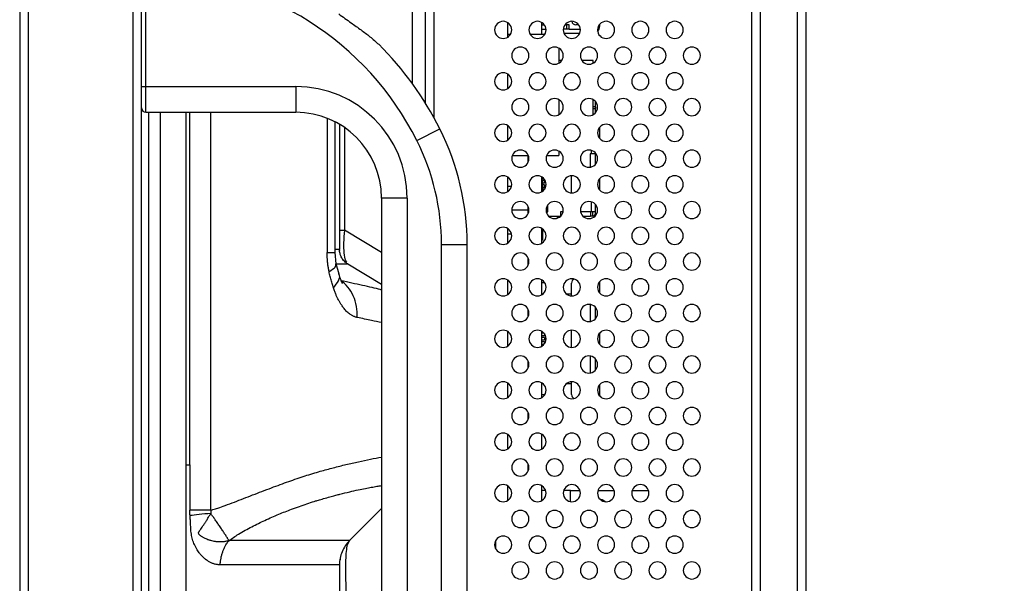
# Model space of a CAD drawing. Header units: millimetres. Extents: x 0 to 1118, y 0 to 864.
# Tile 51 of 256: x 582 to 601, y 346 to 357. Entities that reach past the tile are written whole.
import ezdxf

# ---------------------------------------------------------------- set-up
doc = ezdxf.new("R2010")
doc.units = ezdxf.units.MM
doc.styles.add('SLDTEXTSTYLE5', font='TXT', dxfattribs={"width": 0.75})
doc.dimstyles.new('SLDDIMSTYLE3', dxfattribs={"dimtxt": 4.7625, "dimasz": 3.556, "dimexe": 0, "dimexo": 0.0625, "dimgap": 1.190625, "dimtad": 1, "dimlfac": 6, "dimrnd": 1e-09, "dimzin": 4, "dimdsep": 46, "dimtxsty": 'SLDTEXTSTYLE5', "dimsah": 1, "dimcen": 0.09, "dimadec": 0, "dimazin": 1, "dimtfac": 1, "dimtofl": 0, "dimtmove": 0, "dimatfit": 3, "dimfxl": 1, "dimfrac": 2, "dimtolj": 1, "dimtzin": 12, "dimarcsym": 0})

# ---------------------------------------------------------------- blocks, each defined once
blk = doc.blocks.new('_D_10')
at = {"color": 7, "linetype": 'Continuous', "lineweight": 0}
for p, q in [((591.386, 475.061), (619.969, 475.061)), ((618.969, 475.061), (618.969, 305.578)), ((584.886, 305.578), (619.969, 305.578))]:
    blk.add_line(p, q, dxfattribs=at)
at = {"color": 7, "linetype": 'Continuous', "lineweight": 18}
for points in [[(618.969, 475.061), (618.588, 471.505), (619.35, 471.505)], [(618.969, 305.578), (619.35, 309.134), (618.588, 309.134)]]:
    blk.add_solid(points, dxfattribs=at)
at = {"color": 7, "linetype": 'Continuous', "lineweight": 18, "insert": (612.83, 382.123), "char_height": 4.7625, "attachment_point": 1, "rotation": 90, "style": 'SLDTEXTSTYLE5'}
blk.add_mtext('1016.90', dxfattribs=at)

msp = doc.modelspace()

# ---------------------------------------------------------------- linework, layer by layer
at = {"color": 7, "linetype": 'Continuous', "lineweight": 25}
for p, q in [((581.6857, 513.636), (581.6857, 309.911)), ((581.8524, 513.636), (581.8524, 309.911)), ((583.8857, 513.636), (583.8857, 309.911)), ((584.0524, 309.911), (584.0524, 513.636)), ((595.9191, 318.411), (595.9191, 430.2776)), ((596.0857, 318.411), (596.0857, 430.2776)), ((596.8024, 430.2776), (596.8024, 305.7443)), ((596.9691, 430.2776), (596.9691, 305.7443)), ((589.7357, 429.7776), (589.7357, 355.3785)), ((589.5691, 360.5296), (589.5691, 355.6621)), ((584.1357, 355.9776), (584.1357, 358.1443)), ((591.1691, 357.222), (591.1691, 356.9333)), ((591.8357, 356.9935), (591.8357, 357.222)), ((592.9607, 357.1879), (592.9607, 357.1443)), ((591.1691, 356.9935), (591.2296, 356.9935)), ((591.6085, 356.9935), (591.8963, 356.9935)), ((591.8357, 357.1776), (591.8857, 357.1776)), ((591.8357, 357.0943), (591.9182, 357.0943)), ((592.3177, 357.0943), (592.2532, 357.0943)), ((592.5718, 357.011), (592.2663, 357.011)), ((592.3677, 357.1776), (592.2857, 357.1776)), ((592.3177, 357.1776), (592.3177, 357.0943)), ((592.3677, 357.0943), (592.3177, 357.0943)), ((592.3677, 357.0943), (592.3677, 357.1776)), ((592.3677, 357.0943), (592.5849, 357.0943)), ((592.5524, 357.1776), (592.4982, 357.1776)), ((592.1691, 356.722), (592.1691, 356.4333)), ((592.2243, 356.485), (592.1691, 356.485)), ((592.8357, 356.485), (592.6139, 356.485)), ((592.8357, 356.4333), (592.8357, 356.485)), ((591.1691, 356.222), (591.1691, 355.9333)), ((584.0524, 355.9776), (584.1357, 355.9776)), ((584.1357, 355.9776), (587.0524, 355.9776)), ((584.1357, 355.4776), (584.1357, 355.9776)), ((587.0524, 355.9776), (587.0524, 355.4776)), ((592.1691, 355.722), (592.1691, 355.4333)), ((592.8357, 355.4333), (592.8357, 355.722)), ((592.8774, 355.5526), (592.8774, 355.6879)), ((584.1357, 355.4776), (587.0524, 355.4776)), ((592.8704, 355.586), (592.8357, 355.586)), ((592.8774, 355.4674), (592.8774, 355.5526)), ((587.8212, 352.7516), (587.8212, 355.2897)), ((587.9024, 355.2446), (587.9024, 352.8164)), ((589.4078, 354.9286), (589.8547, 355.1528)), ((591.1691, 355.222), (591.1691, 354.9333)), ((592.9607, 355.1879), (592.9607, 354.9674)), ((592.1691, 354.722), (592.1691, 354.6364)), ((591.2631, 354.6364), (591.575, 354.6364)), ((591.5691, 354.505), (591.5691, 354.6364)), ((591.9298, 354.6364), (592.1691, 354.6364)), ((592.7941, 354.6693), (592.7774, 354.6693)), ((592.7774, 354.6693), (592.7774, 354.4128)), ((592.8774, 354.6693), (592.7941, 354.6693)), ((592.8774, 354.6693), (592.8774, 354.6879)), ((592.8774, 354.4674), (592.8774, 354.6693)), ((591.1691, 354.222), (591.1691, 353.9333)), ((591.8357, 353.9333), (591.8357, 354.222)), ((591.8791, 354.186), (591.8357, 354.186)), ((591.8524, 354.1614), (591.8357, 354.1614)), ((591.8524, 354.1614), (591.8524, 353.9443)), ((591.8857, 354.1526), (591.8524, 354.1526)), ((591.8857, 354.1526), (591.8857, 354.1026)), ((592.4149, 353.911), (592.4149, 354.2442)), ((592.9607, 354.1879), (592.9607, 353.9674)), ((591.2471, 354.036), (591.1691, 354.036)), ((591.8857, 354.1026), (591.8524, 354.1026)), ((591.8857, 354.0693), (591.8524, 354.0693)), ((591.8857, 354.0193), (591.8524, 354.0193)), ((591.8857, 353.986), (591.8524, 353.986)), ((591.8857, 354.0693), (591.8857, 354.0193)), ((591.8857, 353.986), (591.8857, 353.9776)), ((588.7191, 353.811), (588.7191, 340.8443)), ((589.2191, 353.811), (588.7191, 353.811)), ((589.2191, 353.811), (589.2191, 340.8443)), ((591.5691, 353.505), (591.5691, 353.6503)), ((591.9524, 353.621), (591.9248, 353.621)), ((591.9524, 353.5443), (591.9524, 353.6776)), ((592.8774, 353.5443), (592.8774, 353.6879)), ((591.9224, 353.5443), (591.9524, 353.5443)), ((591.9667, 353.461), (592.2024, 353.461)), ((592.2024, 353.5443), (592.2024, 353.461)), ((592.249, 353.5443), (592.2024, 353.5443)), ((592.2048, 353.461), (592.2024, 353.461)), ((592.7941, 353.5443), (592.5891, 353.5443)), ((592.6334, 353.461), (592.7857, 353.461)), ((592.7857, 353.5443), (592.7857, 353.461)), ((592.8274, 353.461), (592.7857, 353.461)), ((592.8774, 353.5443), (592.7941, 353.5443)), ((592.8274, 353.461), (592.8274, 353.5443)), ((592.8774, 353.511), (592.8774, 353.5443)), ((587.9024, 353.1873), (588, 353.1873)), ((591.1691, 353.222), (591.1691, 352.9333)), ((591.8357, 352.9333), (591.8357, 353.222)), ((591.8524, 353.211), (591.8524, 352.993)), ((591.1691, 353.1193), (591.2471, 353.1193)), ((591.8524, 352.993), (591.8357, 352.993)), ((587.9126, 352.7918), (587.9024, 352.8234)), ((589.8857, 341.7448), (589.8857, 352.9105)), ((589.8857, 352.9105), (590.3857, 352.9105)), ((590.3857, 341.7448), (590.3857, 352.9105)), ((587.8411, 352.5331), (587.8212, 352.7529)), ((591.5691, 352.505), (591.5691, 352.6503)), ((587.8935, 352.3306), (587.8406, 352.5357)), ((588.0642, 352.5305), (588.7191, 352.1376)), ((591.1691, 352.222), (591.1691, 351.9333)), ((591.8357, 351.9333), (591.8357, 352.222)), ((591.8357, 352.1676), (591.8927, 352.1676)), ((592.4149, 351.911), (592.4149, 352.161)), ((592.9607, 352.1879), (592.9607, 351.9674)), ((591.8524, 351.9443), (591.8357, 351.9443)), ((592.4149, 351.9443), (592.3191, 351.9443)), ((591.5691, 351.505), (591.5691, 351.6503)), ((592.7774, 351.7424), (592.7774, 351.4128)), ((592.8774, 351.4674), (592.8774, 351.6879)), ((591.1691, 351.222), (591.1691, 350.9333)), ((591.8357, 350.9333), (591.8357, 351.222)), ((591.8402, 351.2193), (591.8357, 351.2193)), ((591.8791, 351.186), (591.8357, 351.186)), ((591.8857, 351.136), (591.8357, 351.136)), ((591.8857, 351.1026), (591.8357, 351.1026)), ((591.8857, 351.1776), (591.8857, 351.136)), ((591.8857, 351.1026), (591.8857, 351.0526)), ((592.4149, 350.911), (592.4149, 351.2442)), ((592.9607, 351.1879), (592.9607, 350.9674)), ((591.8857, 351.0526), (591.8357, 351.0526)), ((591.8857, 351.0193), (591.8357, 351.0193)), ((591.8791, 350.9693), (591.8357, 350.9693)), ((591.8402, 350.936), (591.8357, 350.936)), ((591.8857, 351.0193), (591.8857, 350.9776)), ((592.7774, 350.7424), (592.7774, 350.4128)), ((592.8774, 350.4674), (592.8774, 350.6879)), ((591.5691, 350.505), (591.5691, 350.6503)), ((591.1691, 350.222), (591.1691, 349.9333)), ((591.8357, 349.9333), (591.8357, 350.222)), ((591.8357, 350.211), (591.8524, 350.211)), ((592.3191, 350.211), (592.4149, 350.211)), ((592.4149, 349.9943), (592.4149, 350.2442)), ((592.9607, 350.1879), (592.9607, 349.9674)), ((591.8927, 349.9876), (591.8357, 349.9876)), ((591.5691, 349.505), (591.5691, 349.6503)), ((591.1691, 349.222), (591.1691, 348.9333)), ((591.8357, 348.9333), (591.8357, 349.222)), ((584.9942, 348.6276), (584.9942, 347.7487)), ((591.5691, 348.505), (591.5691, 348.6503)), ((591.1691, 348.222), (591.1691, 347.9333)), ((591.8357, 347.9333), (591.8357, 348.222)), ((591.9097, 348.1326), (591.8357, 348.1326)), ((592.3941, 348.1326), (592.2617, 348.1326)), ((592.3941, 347.9128), (592.3941, 348.1326)), ((592.3941, 348.1326), (592.5764, 348.1326)), ((592.9284, 348.1326), (593.2431, 348.1326)), ((593.5951, 348.1326), (593.9097, 348.1326)), ((591.2024, 347.9643), (591.2079, 347.9643)), ((591.2024, 347.9586), (591.2024, 347.9643)), ((588.7191, 347.7776), (588.0976, 347.1561)), ((588.0689, 347.0999), (588.0976, 347.1562)), ((590.9357, 347.1503), (590.9357, 347.005)), ((587.9024, 346.6848), (587.9024, 339.4368)), ((587.9024, 346.6636), (587.904, 346.6649)), ((587.9304, 346.7881), (587.9223, 346.7908))]:
    msp.add_line(p, q, dxfattribs=at)
at = {"color": 8, "linetype": 'Continuous', "lineweight": 25}
for p, q in [((589.325, 356.0252), (589.325, 360.5296)), ((584.1901, 355.4776), (584.1901, 339.1776)), ((584.4213, 339.1776), (584.4213, 355.4776)), ((584.9229, 348.6276), (584.9229, 355.4776)), ((584.9941, 348.6276), (584.9941, 355.4776)), ((585.4041, 347.7487), (585.4041, 355.4776)), ((592.8357, 355.5526), (592.8774, 355.5526)), ((587.6627, 355.3619), (587.6627, 352.7516)), ((588, 355.182), (588, 353.1873)), ((592.7941, 354.739), (592.7941, 354.6693)), ((592.7941, 353.739), (592.7941, 353.5443)), ((591.5691, 353.5776), (591.2524, 353.5776)), ((588.7191, 352.7559), (588, 353.1873)), ((587.6627, 352.7516), (587.8212, 352.7516)), ((584.9228, 339.1776), (584.9229, 348.6276))]:
    msp.add_line(p, q, dxfattribs=at)
at = {"color": 7, "linetype": 'Continuous', "lineweight": 25, "flags": 128}
msp.add_lwpolyline([(592.959, 347.9693), (593.0091, 347.9531), (593.0826, 347.911)], dxfattribs=at)
at = {"color": 7, "linetype": 'Continuous', "lineweight": 25}
for centre, radius, start, end in [((584.194, 352.3125), 5.8333, 26.64536, 88.66509), ((591.0857, 357.0776), 0.1667, 90, 270), ((591.0857, 357.0776), 0.1667, 270, 90), ((591.7524, 357.0776), 0.1667, 90, 270), ((591.7524, 357.0776), 0.1667, 270, 90), ((592.4191, 357.0776), 0.1667, 90, 270), ((592.4982, 357.261), 0.0833, 191.5499, 270), ((592.4191, 357.0776), 0.1667, 270, 90), ((593.0857, 357.0776), 0.1667, 90, 270), ((593.0857, 357.0776), 0.1667, 270, 90), ((593.7524, 357.0776), 0.1667, 90, 270), ((593.7524, 357.0776), 0.1667, 270, 90), ((594.4191, 357.0776), 0.1667, 90, 270), ((594.4191, 357.0776), 0.1667, 270, 90), ((592.8274, 357.1443), 0.1333, 314.83863, 0), ((584.194, 352.3125), 6.3333, 26.64536, 45.09006), ((591.4191, 356.5776), 0.1667, 90, 270), ((591.4191, 356.5776), 0.1667, 270, 90), ((592.0857, 356.5776), 0.1667, 90, 270), ((592.0857, 356.5776), 0.1667, 270, 90), ((592.7524, 356.5776), 0.1667, 90, 270), ((592.7524, 356.5776), 0.1667, 270, 90), ((593.4191, 356.5776), 0.1667, 90, 270), ((593.4191, 356.5776), 0.1667, 270, 90), ((594.0857, 356.5776), 0.1667, 90, 270), ((594.0857, 356.5776), 0.1667, 270, 90), ((594.7524, 356.5776), 0.1667, 90, 270), ((594.7524, 356.5776), 0.1667, 270, 90), ((591.0857, 356.0776), 0.1667, 90, 270), ((591.0857, 356.0776), 0.1667, 270, 90), ((591.7524, 356.0776), 0.1667, 90, 270), ((591.7524, 356.0776), 0.1667, 270, 90), ((592.4191, 356.0776), 0.1667, 90, 270), ((592.4191, 356.0776), 0.1667, 270, 90), ((593.0857, 356.0776), 0.1667, 90, 270), ((593.0857, 356.0776), 0.1667, 270, 90), ((593.7524, 356.0776), 0.1667, 90, 270), ((593.7524, 356.0776), 0.1667, 270, 90), ((594.4191, 356.0776), 0.1667, 90, 270), ((594.4191, 356.0776), 0.1667, 270, 90), ((587.0524, 353.811), 2.1667, 360, 90), ((591.4191, 355.5776), 0.1667, 90, 270), ((591.4191, 355.5776), 0.1667, 270, 90), ((592.0857, 355.5776), 0.1667, 90, 270), ((592.0857, 355.5776), 0.1667, 270, 90), ((592.7524, 355.5776), 0.1667, 90, 270), ((592.7524, 355.5776), 0.1667, 270, 90), ((593.4191, 355.5776), 0.1667, 90, 270), ((593.4191, 355.5776), 0.1667, 270, 90), ((594.0857, 355.5776), 0.1667, 90, 270), ((594.0857, 355.5776), 0.1667, 270, 90), ((594.7524, 355.5776), 0.1667, 90, 270), ((594.7524, 355.5776), 0.1667, 270, 90), ((584.1357, 355.561), 0.0833, 180, 270), ((587.0524, 353.811), 1.6667, 360, 90), ((585.3857, 352.9105), 5, 0, 26.64536), ((591.0857, 355.0776), 0.1667, 90, 270), ((591.0857, 355.0776), 0.1667, 270, 90), ((591.7524, 355.0776), 0.1667, 90, 270), ((591.7524, 355.0776), 0.1667, 270, 90), ((592.4191, 355.0776), 0.1667, 90, 270), ((592.4191, 355.0776), 0.1667, 270, 90), ((593.0857, 355.0776), 0.1667, 90, 270), ((593.0857, 355.0776), 0.1667, 270, 90), ((593.7524, 355.0776), 0.1667, 90, 270), ((593.7524, 355.0776), 0.1667, 270, 90), ((594.4191, 355.0776), 0.1667, 90, 270), ((594.4191, 355.0776), 0.1667, 270, 90), ((585.3857, 352.9105), 4.5, 0, 26.64536), ((591.4191, 354.5776), 0.1667, 90, 270), ((591.4191, 354.5776), 0.1667, 270, 90), ((592.0857, 354.5776), 0.1667, 90, 270), ((592.0857, 354.5776), 0.1667, 270, 90), ((592.7524, 354.5776), 0.1667, 90, 270), ((592.7524, 354.5776), 0.1667, 270, 90), ((593.4191, 354.5776), 0.1667, 90, 270), ((593.4191, 354.5776), 0.1667, 270, 90), ((594.0857, 354.5776), 0.1667, 90, 270), ((594.0857, 354.5776), 0.1667, 270, 90), ((594.7524, 354.5776), 0.1667, 90, 270), ((594.7524, 354.5776), 0.1667, 270, 90), ((591.0857, 354.0776), 0.1667, 90, 270), ((591.0857, 354.0776), 0.1667, 270, 90), ((591.7524, 354.0776), 0.1667, 90, 270), ((591.7524, 354.0776), 0.1667, 270, 90), ((592.4191, 354.0776), 0.1667, 90, 270), ((592.4191, 354.0776), 0.1667, 270, 90), ((593.0857, 354.0776), 0.1667, 90, 270), ((593.0857, 354.0776), 0.1667, 270, 90), ((593.7524, 354.0776), 0.1667, 90, 270), ((593.7524, 354.0776), 0.1667, 270, 90), ((594.4191, 354.0776), 0.1667, 90, 270), ((594.4191, 354.0776), 0.1667, 270, 90), ((591.4191, 353.5776), 0.1667, 90, 270), ((591.4191, 353.5776), 0.1667, 270, 90), ((592.0857, 353.5776), 0.1667, 90, 270), ((592.0857, 353.5776), 0.1667, 270, 90), ((592.7524, 353.5776), 0.1667, 90, 270), ((592.7524, 353.5776), 0.1667, 270, 90), ((593.4191, 353.5776), 0.1667, 90, 270), ((593.4191, 353.5776), 0.1667, 270, 90), ((594.0857, 353.5776), 0.1667, 90, 270), ((594.0857, 353.5776), 0.1667, 270, 90), ((594.7524, 353.5776), 0.1667, 90, 270), ((594.7524, 353.5776), 0.1667, 270, 90), ((592.2505, 353.511), 0.1333, 202.02431, 220.8718), ((592.8274, 353.511), 0.05, 270, 0), ((591.0857, 353.0776), 0.1667, 90, 270), ((591.0857, 353.0776), 0.1667, 270, 90), ((591.7524, 353.0776), 0.1667, 90, 270), ((591.7524, 353.0776), 0.1667, 270, 90), ((592.4191, 353.0776), 0.1667, 90, 270), ((592.4191, 353.0776), 0.1667, 270, 90), ((593.0857, 353.0776), 0.1667, 90, 270), ((593.0857, 353.0776), 0.1667, 270, 90), ((593.7524, 353.0776), 0.1667, 90, 270), ((593.7524, 353.0776), 0.1667, 270, 90), ((594.4191, 353.0776), 0.1667, 90, 270), ((594.4191, 353.0776), 0.1667, 270, 90), ((591.4191, 352.5776), 0.1667, 90, 270), ((591.4191, 352.5776), 0.1667, 270, 90), ((592.0857, 352.5776), 0.1667, 90, 270), ((592.0857, 352.5776), 0.1667, 270, 90), ((592.7524, 352.5776), 0.1667, 90, 270), ((592.7524, 352.5776), 0.1667, 270, 90), ((593.4191, 352.5776), 0.1667, 90, 270), ((593.4191, 352.5776), 0.1667, 270, 90), ((594.0857, 352.5776), 0.1667, 90, 270), ((594.0857, 352.5776), 0.1667, 270, 90), ((594.7524, 352.5776), 0.1667, 90, 270), ((594.7524, 352.5776), 0.1667, 270, 90), ((591.0857, 352.0776), 0.1667, 90, 270), ((591.0857, 352.0776), 0.1667, 270, 90), ((591.7524, 352.0776), 0.1667, 90, 270), ((591.7524, 352.0776), 0.1667, 270, 90), ((592.4191, 352.0776), 0.1667, 90, 270), ((592.4982, 352.161), 0.0833, 113.02537, 180), ((592.4191, 352.0776), 0.1667, 270, 90), ((593.0857, 352.0776), 0.1667, 90, 270), ((593.0857, 352.0776), 0.1667, 270, 90), ((593.7524, 352.0776), 0.1667, 90, 270), ((593.7524, 352.0776), 0.1667, 270, 90), ((594.4191, 352.0776), 0.1667, 90, 270), ((594.4191, 352.0776), 0.1667, 270, 90), ((591.4191, 351.5776), 0.1667, 90, 270), ((591.4191, 351.5776), 0.1667, 270, 90), ((592.0857, 351.5776), 0.1667, 90, 270), ((592.0857, 351.5776), 0.1667, 270, 90), ((592.7524, 351.5776), 0.1667, 90, 270), ((592.7524, 351.5776), 0.1667, 270, 90), ((593.4191, 351.5776), 0.1667, 90, 270), ((593.4191, 351.5776), 0.1667, 270, 90), ((594.0857, 351.5776), 0.1667, 90, 270), ((594.0857, 351.5776), 0.1667, 270, 90), ((594.7524, 351.5776), 0.1667, 90, 270), ((594.7524, 351.5776), 0.1667, 270, 90), ((591.0857, 351.0776), 0.1667, 90, 270), ((591.0857, 351.0776), 0.1667, 270, 90), ((591.7524, 351.0776), 0.1667, 90, 270), ((591.7524, 351.0776), 0.1667, 270, 90), ((592.4191, 351.0776), 0.1667, 90, 270), ((592.4191, 351.0776), 0.1667, 270, 90), ((593.0857, 351.0776), 0.1667, 90, 270), ((593.0857, 351.0776), 0.1667, 270, 90), ((593.7524, 351.0776), 0.1667, 90, 270), ((593.7524, 351.0776), 0.1667, 270, 90), ((594.4191, 351.0776), 0.1667, 90, 270), ((594.4191, 351.0776), 0.1667, 270, 90), ((591.4191, 350.5776), 0.1667, 90, 270), ((591.4191, 350.5776), 0.1667, 270, 90), ((592.0857, 350.5776), 0.1667, 90, 270), ((592.0857, 350.5776), 0.1667, 270, 90), ((592.7524, 350.5776), 0.1667, 90, 270), ((592.7524, 350.5776), 0.1667, 270, 90), ((593.4191, 350.5776), 0.1667, 90, 270), ((593.4191, 350.5776), 0.1667, 270, 90), ((594.0857, 350.5776), 0.1667, 90, 270), ((594.0857, 350.5776), 0.1667, 270, 90), ((594.7524, 350.5776), 0.1667, 90, 270), ((594.7524, 350.5776), 0.1667, 270, 90), ((591.0857, 350.0776), 0.1667, 90, 270), ((591.0857, 350.0776), 0.1667, 270, 90), ((591.7524, 350.0776), 0.1667, 90, 270), ((591.7524, 350.0776), 0.1667, 270, 90), ((592.4191, 350.0776), 0.1667, 90, 270), ((592.4191, 350.0776), 0.1667, 270, 90), ((593.0857, 350.0776), 0.1667, 90, 270), ((593.0857, 350.0776), 0.1667, 270, 90), ((593.7524, 350.0776), 0.1667, 90, 270), ((593.7524, 350.0776), 0.1667, 270, 90), ((594.4191, 350.0776), 0.1667, 90, 270), ((594.4191, 350.0776), 0.1667, 270, 90), ((592.4982, 349.9943), 0.0833, 180, 246.97463), ((591.4191, 349.5776), 0.1667, 90, 270), ((591.4191, 349.5776), 0.1667, 270, 90), ((592.0857, 349.5776), 0.1667, 90, 270), ((592.0857, 349.5776), 0.1667, 270, 90), ((592.7524, 349.5776), 0.1667, 90, 270), ((592.7524, 349.5776), 0.1667, 270, 90), ((593.4191, 349.5776), 0.1667, 90, 270), ((593.4191, 349.5776), 0.1667, 270, 90), ((594.0857, 349.5776), 0.1667, 90, 270), ((594.0857, 349.5776), 0.1667, 270, 90), ((594.7524, 349.5776), 0.1667, 90, 270), ((594.7524, 349.5776), 0.1667, 270, 90), ((591.0857, 349.0776), 0.1667, 90, 270), ((591.0857, 349.0776), 0.1667, 270, 90), ((591.7524, 349.0776), 0.1667, 90, 270), ((591.7524, 349.0776), 0.1667, 270, 90), ((592.4191, 349.0776), 0.1667, 90, 270), ((592.4191, 349.0776), 0.1667, 270, 90), ((593.0857, 349.0776), 0.1667, 90, 270), ((593.0857, 349.0776), 0.1667, 270, 90), ((593.7524, 349.0776), 0.1667, 90, 270), ((593.7524, 349.0776), 0.1667, 270, 90), ((594.4191, 349.0776), 0.1667, 90, 270), ((594.4191, 349.0776), 0.1667, 270, 90), ((591.4191, 348.5776), 0.1667, 90, 270), ((591.4191, 348.5776), 0.1667, 270, 90), ((592.0857, 348.5776), 0.1667, 90, 270), ((592.0857, 348.5776), 0.1667, 270, 90), ((592.7524, 348.5776), 0.1667, 90, 270), ((592.7524, 348.5776), 0.1667, 270, 90), ((593.4191, 348.5776), 0.1667, 90, 270), ((593.4191, 348.5776), 0.1667, 270, 90), ((594.0857, 348.5776), 0.1667, 90, 270), ((594.0857, 348.5776), 0.1667, 270, 90), ((594.7524, 348.5776), 0.1667, 90, 270), ((594.7524, 348.5776), 0.1667, 270, 90), ((591.0857, 348.0776), 0.1667, 90, 270), ((591.0857, 348.0776), 0.1667, 270, 90), ((591.7524, 348.0776), 0.1667, 90, 270), ((591.7524, 348.0776), 0.1667, 270, 90), ((592.4191, 348.0776), 0.1667, 90, 270), ((592.4191, 348.0776), 0.1667, 270, 90), ((593.0857, 348.0776), 0.1667, 90, 270), ((593.0857, 348.0776), 0.1667, 270, 90), ((593.7524, 348.0776), 0.1667, 90, 270), ((593.7524, 348.0776), 0.1667, 270, 90), ((594.4191, 348.0776), 0.1667, 90, 270), ((594.4191, 348.0776), 0.1667, 270, 90), ((591.4191, 347.5776), 0.1667, 90, 270), ((591.4191, 347.5776), 0.1667, 270, 90), ((592.0857, 347.5776), 0.1667, 90, 270), ((592.0857, 347.5776), 0.1667, 270, 90), ((592.7524, 347.5776), 0.1667, 90, 270), ((592.7524, 347.5776), 0.1667, 270, 90), ((593.4191, 347.5776), 0.1667, 90, 270), ((593.4191, 347.5776), 0.1667, 270, 90), ((594.0857, 347.5776), 0.1667, 90, 270), ((594.0857, 347.5776), 0.1667, 270, 90), ((594.7524, 347.5776), 0.1667, 90, 270), ((594.7524, 347.5776), 0.1667, 270, 90), ((591.0857, 347.0776), 0.1667, 90, 270), ((591.0857, 347.0776), 0.1667, 270, 90), ((591.7524, 347.0776), 0.1667, 90, 270), ((591.7524, 347.0776), 0.1667, 270, 90), ((592.4191, 347.0776), 0.1667, 90, 270), ((592.4191, 347.0776), 0.1667, 270, 90), ((593.0857, 347.0776), 0.1667, 90, 270), ((593.0857, 347.0776), 0.1667, 270, 90), ((593.7524, 347.0776), 0.1667, 90, 270), ((593.7524, 347.0776), 0.1667, 270, 90), ((594.4191, 347.0776), 0.1667, 90, 270), ((594.4191, 347.0776), 0.1667, 270, 90), ((591.4191, 346.5776), 0.1667, 90, 270), ((591.4191, 346.5776), 0.1667, 270, 90), ((592.0857, 346.5776), 0.1667, 90, 270), ((592.0857, 346.5776), 0.1667, 270, 90), ((592.7524, 346.5776), 0.1667, 90, 270), ((592.7524, 346.5776), 0.1667, 270, 90), ((593.4191, 346.5776), 0.1667, 90, 270), ((593.4191, 346.5776), 0.1667, 270, 90), ((594.0857, 346.5776), 0.1667, 90, 270), ((594.0857, 346.5776), 0.1667, 270, 90), ((594.7524, 346.5776), 0.1667, 90, 270), ((594.7524, 346.5776), 0.1667, 270, 90)]:
    msp.add_arc(centre, radius, start, end, dxfattribs=at)
for points, knots in [([(587.8886, 357.3874), (587.9692, 357.3294), (588.1146, 357.2248), (588.3187, 357.0791), (588.5052, 356.9423), (588.6102, 356.8476), (588.6653, 356.7979)], [0, 0, 0, 0, 0.2937182, 0.5300762, 0.7535274, 1, 1, 1, 1]), ([(592.8704, 355.586), (592.8713, 355.5858), (592.873, 355.5856), (592.8748, 355.5837), (592.8761, 355.5808), (592.8768, 355.5767), (592.8772, 355.5717), (592.8774, 355.5658), (592.8774, 355.5594), (592.8774, 355.5549), (592.8774, 355.5526)], [0, 0, 0, 0, 0.1277277, 0.2518849, 0.3762103, 0.4989693, 0.6222223, 0.7467032, 0.8724766, 1, 1, 1, 1]), ([(588.0642, 352.5305), (588.0408, 352.5446), (588.0183, 352.5621), (587.9779, 352.6031), (587.9601, 352.6267), (587.9312, 352.6776), (587.9202, 352.705), (587.9058, 352.7607), (587.9024, 352.789), (587.9024, 352.8164)], [0, 0, 0, 0, 0.25, 0.25, 0.5, 0.5, 0.75, 0.75, 1, 1, 1, 1]), ([(587.6995, 352.3827), (587.6972, 352.3946), (587.6924, 352.4185), (587.6863, 352.4547), (587.6807, 352.4912), (587.6759, 352.528), (587.671, 352.5732), (587.6665, 352.6269), (587.6633, 352.6891), (587.6629, 352.7307), (587.6627, 352.7516)], [0, 0, 0, 0, 0.1006948, 0.2010925, 0.3013057, 0.4014474, 0.5016308, 0.6680452, 0.833992, 1, 1, 1, 1]), ([(587.7886, 352.0673), (587.7835, 352.0814), (587.7732, 352.1096), (587.7588, 352.153), (587.7452, 352.1972), (587.7325, 352.2423), (587.7206, 352.2883), (587.7095, 352.335), (587.7028, 352.3668), (587.6995, 352.3827)], [0, 0, 0, 0, 0.1425687, 0.2849394, 0.4272896, 0.5697963, 0.712635, 0.8559792, 1, 1, 1, 1]), ([(587.9636, 352.1511), (587.9634, 352.1507), (587.9632, 352.1499), (587.9573, 352.1595), (587.9505, 352.1731), (587.942, 352.1925), (587.9224, 352.2432), (587.9049, 352.2958), (587.8907, 352.3386)], [0, 0, 0, 0, 0.1521089, 0.2609499, 0.3636111, 0.4629933, 0.5627941, 1, 1, 1, 1]), ([(588.2479, 351.4909), (588.2406, 351.4928), (588.2261, 351.4965), (588.2043, 351.504), (588.1824, 351.5129), (588.1605, 351.5233), (588.1386, 351.5352), (588.1166, 351.5486), (588.0909, 351.5659), (588.0625, 351.5877), (588.0325, 351.6154), (588.0042, 351.6469), (587.9779, 351.6813), (587.9512, 351.7205), (587.9235, 351.7632), (587.8957, 351.8085), (587.8694, 351.8555), (587.8459, 351.9054), (587.8274, 351.9521), (587.8089, 352.0071), (587.7969, 352.0426), (587.7886, 352.0673)], [0, 0, 0, 0, 0.0406249, 0.0812788, 0.1220102, 0.1628679, 0.2038995, 0.2451526, 0.2866736, 0.3489709, 0.4071404, 0.4618369, 0.5201034, 0.573024, 0.636886, 0.7042045, 0.7617159, 0.8220818, 0.8853136, 0.9202051, 1, 1, 1, 1]), ([(588.2479, 351.4909), (588.2518, 351.5624), (588.2476, 351.6356), (588.2218, 351.778), (588.2003, 351.847), (588.1423, 351.9737), (588.1059, 352.0313), (588.0235, 352.1305), (587.9776, 352.1722), (587.9298, 352.2055)], [0, 0, 0, 0, 0.25, 0.25, 0.5, 0.5, 0.75, 0.75, 1, 1, 1, 1]), ([(584.9971, 347.6417), (584.9965, 347.6532), (584.9953, 347.6767), (584.9943, 347.7124), (584.9941, 347.7365), (584.994, 347.7487)], [0, 0, 0, 0, 0.325134, 0.6583598, 1, 1, 1, 1]), ([(585.4041, 347.7487), (585.3257, 347.7487), (585.2471, 347.7487), (585.1057, 347.7487), (585.0432, 347.7487), (584.9941, 347.7487)], [0, 0, 0, 0, 0.5, 0.5, 1, 1, 1, 1]), ([(585.5835, 346.6847), (585.5745, 346.6852), (585.5564, 346.686), (585.5293, 346.6895), (585.5024, 346.6945), (585.4757, 346.7012), (585.449, 346.7096), (585.4226, 346.7197), (585.3963, 346.7314), (585.3598, 346.7501), (585.315, 346.778), (585.273, 346.8138), (585.2446, 346.8422), (585.2284, 346.8581), (585.2168, 346.8697), (585.2028, 346.8842), (585.1847, 346.9067), (585.1606, 346.9407), (585.1255, 346.9962), (585.0841, 347.0728), (585.0451, 347.1742), (585.0235, 347.265), (585.0147, 347.3502), (585.0099, 347.4406), (585.0054, 347.5408), (584.9996, 347.6115), (584.9971, 347.6417)], [0, 0, 0, 0, 0.0319073, 0.0635079, 0.094839, 0.1259389, 0.1568465, 0.1876008, 0.2182417, 0.2488096, 0.3157437, 0.3767581, 0.4026806, 0.4228901, 0.437394, 0.4461993, 0.4758608, 0.5092518, 0.5465191, 0.6287826, 0.7030176, 0.7717338, 0.8107218, 0.8655008, 0.9426774, 1, 1, 1, 1]), ([(585.3989, 347.6839), (585.3222, 347.6783), (585.2454, 347.6716), (585.107, 347.657), (585.0457, 347.6492), (584.9973, 347.6417)], [0, 0, 0, 0, 0.5, 0.5, 1, 1, 1, 1]), ([(585.7517, 347.1553), (585.7414, 347.1525), (585.7208, 347.1469), (585.6896, 347.1407), (585.6582, 347.1359), (585.6267, 347.1328), (585.5909, 347.1312), (585.5508, 347.1317), (585.5128, 347.1342), (585.4784, 347.1385), (585.4431, 347.1451), (585.4087, 347.1537), (585.3785, 347.1627), (585.36, 347.1684), (585.3366, 347.1774), (585.3111, 347.1881), (585.2812, 347.2027), (585.2558, 347.2152), (585.2327, 347.2298), (585.2145, 347.2419), (585.2, 347.252), (585.1857, 347.2627), (585.1721, 347.2779), (585.1635, 347.2973), (585.1645, 347.3124), (585.1684, 347.324), (585.1745, 347.3354), (585.1828, 347.3486), (585.1902, 347.3596), (585.1982, 347.3716), (585.2117, 347.3894), (585.2293, 347.4135), (585.2494, 347.4417), (585.2657, 347.466), (585.2815, 347.49), (585.297, 347.5123), (585.3182, 347.546), (585.3528, 347.6021), (585.3813, 347.6527), (585.3989, 347.6839)], [0, 0, 0, 0, 0.0343213, 0.0686371, 0.1029499, 0.1372683, 0.171618, 0.219068, 0.2667639, 0.2925935, 0.3285417, 0.3800941, 0.4026749, 0.4250687, 0.4389307, 0.4787373, 0.5078489, 0.5371153, 0.5615875, 0.586479, 0.5990617, 0.6114725, 0.6364141, 0.6536868, 0.6611283, 0.6700344, 0.6813288, 0.691243, 0.7069085, 0.712719, 0.7251928, 0.7598606, 0.7829513, 0.8057974, 0.8274905, 0.8494404, 0.8682429, 0.9186421, 1, 1, 1, 1]), ([(585.4041, 347.7487), (585.4034, 347.7433), (585.4019, 347.7323), (585.4013, 347.7158), (585.4008, 347.6996), (585.3995, 347.689), (585.3989, 347.6839)], [0, 0, 0, 0, 0.25190519, 0.5086667, 0.7620137, 1, 1, 1, 1]), ([(585.7517, 347.1553), (585.7499, 347.1589), (585.7459, 347.1667), (585.7384, 347.1806), (585.7285, 347.1978), (585.7158, 347.2192), (585.6941, 347.2544), (585.6625, 347.3038), (585.6186, 347.3702), (585.5726, 347.438), (585.5249, 347.5068), (585.4795, 347.5711), (585.4379, 347.6295), (585.4113, 347.6667), (585.3989, 347.6839)], [0, 0, 0, 0, 0.03558832, 0.077783, 0.12674302, 0.18261627, 0.24552156, 0.38164344, 0.49946813, 0.62286486, 0.73485286, 0.83502393, 0.92333598, 1, 1, 1, 1]), ([(585.5835, 346.6847), (585.5843, 346.6961), (585.5858, 346.7184), (585.5894, 346.7511), (585.5939, 346.7823), (585.6011, 346.8231), (585.6127, 346.8748), (585.6303, 346.9338), (585.6531, 346.9936), (585.678, 347.0453), (585.7045, 347.0904), (585.7278, 347.1249), (585.7439, 347.1455), (585.7517, 347.1553)], [0, 0, 0, 0, 0.0657314, 0.1287367, 0.1888908, 0.246087, 0.3669532, 0.493819, 0.6039611, 0.7443883, 0.8365736, 0.9217788, 1, 1, 1, 1]), ([(588.0976, 347.156), (588.0976, 347.156), (588.0946, 347.1561), (588.0842, 347.1562), (588.0768, 347.1563), (588.05, 347.1562), (588.026, 347.1561), (587.9422, 347.1561), (587.8713, 347.1562), (587.7132, 347.1562), (587.6257, 347.1562), (587.4388, 347.1561), (587.3393, 347.1562), (587.0259, 347.1561), (586.7975, 347.1561), (586.428, 347.1561), (586.3002, 347.1562), (586.0345, 347.1562), (585.8966, 347.1562), (585.7524, 347.1562)], [0, 0, 0, 0, 0.03125, 0.03125, 0.0625, 0.0625, 0.125, 0.125, 0.25, 0.25, 0.375, 0.375, 0.5, 0.5, 0.75, 0.75, 0.875, 0.875, 1, 1, 1, 1]), ([(588.0976, 347.1561), (588.0359, 347.0944), (587.9865, 347.0205), (587.9197, 346.8593), (587.9024, 346.7721), (587.9024, 346.6848)], [0, 0, 0, 0, 0.5, 0.5, 1, 1, 1, 1]), ([(587.9027, 346.6848), (587.9031, 346.6848), (587.8973, 346.6848), (587.8811, 346.6848), (587.8709, 346.6848), (587.8357, 346.6848), (587.8064, 346.6848), (587.7412, 346.6848), (587.7051, 346.6848), (587.6293, 346.6848), (587.5893, 346.6848), (587.4642, 346.6848), (587.3744, 346.6848), (587.1859, 346.6848), (587.0871, 346.6848), (586.7795, 346.6848), (586.5601, 346.6848), (586.2106, 346.6848), (586.0907, 346.6848), (585.8433, 346.6848), (585.7158, 346.6848), (585.5835, 346.6848)], [0, 0, 0, 0, 0.03125, 0.03125, 0.0625, 0.0625, 0.125, 0.125, 0.1875, 0.1875, 0.25, 0.25, 0.375, 0.375, 0.5, 0.5, 0.75, 0.75, 0.875, 0.875, 1, 1, 1, 1])]:
    msp.add_open_spline(points, degree=3, knots=knots, dxfattribs=at)
at = {"color": 8, "linetype": 'Continuous', "lineweight": 25}
for points, knots in [([(588, 353.1873), (587.9927, 353.1036), (587.9782, 352.9386), (587.9865, 352.7344), (588.0094, 352.6031), (588.0339, 352.5739), (588.0432, 352.5629)], [0, 0, 0, 0, 0.2804437, 0.5521977, 0.8320724, 1, 1, 1, 1]), ([(587.8212, 352.8164), (587.8308, 352.8164), (587.8872, 352.8164), (587.8955, 352.8164), (587.9024, 352.8164)], [0, 0, 0, 0, 0.171113, 1, 1, 1, 1]), ([(587.6995, 352.3827), (587.749, 352.4135), (587.8375, 352.4686), (587.8317, 352.513), (587.8291, 352.5325)], [0, 0, 0, 0, 0.5593263, 1, 1, 1, 1]), ([(587.8412, 352.5306), (587.8587, 352.5306), (587.9086, 352.5306), (587.97, 352.5305), (588.0247, 352.5306), (588.0579, 352.5305), (588.0622, 352.5305), (588.0642, 352.5305)], [0, 0, 0, 0, 0.1299869, 0.3706565, 0.5965087, 0.8129322, 1, 1, 1, 1]), ([(587.7887, 352.0673), (587.8243, 352.1137), (587.8973, 352.2087), (587.9203, 352.3031), (587.8917, 352.3356), (587.8917, 352.3356)], [0, 0, 0, 0, 0.4886008, 0.9996104, 1, 1, 1, 1]), ([(588.7191, 352.0255), (588.7112, 352.0277), (588.6148, 352.0547), (588.3572, 352.1124), (588.0721, 352.1745), (587.9298, 352.2055)], [0, 0, 0, 0, 0.04247305, 0.52178607, 1, 1, 1, 1]), ([(588.7191, 351.3925), (588.6568, 351.4058), (588.5136, 351.4365), (588.3439, 351.4713), (588.2479, 351.4909)], [0, 0, 0, 0, 0.4344402, 1, 1, 1, 1]), ([(585.4043, 347.7487), (585.4056, 347.749), (585.4187, 347.7517), (585.4634, 347.7659), (585.5552, 347.7942), (585.6958, 347.8435), (585.8615, 347.9071), (586.0397, 347.9772), (586.2186, 348.0458), (586.3996, 348.1148), (586.5779, 348.1822), (586.7511, 348.2466), (586.9173, 348.3064), (587.0779, 348.362), (587.2337, 348.4135), (587.3847, 348.4608), (587.5701, 348.5151), (587.788, 348.5744), (588.035, 348.6365), (588.2761, 348.6917), (588.5086, 348.7402), (588.649, 348.7658), (588.7191, 348.7786)], [0, 0, 0, 0, 0.00080688, 0.00780543, 0.02732373, 0.05747239, 0.09751883, 0.13804802, 0.18061603, 0.22538053, 0.27249778, 0.31856347, 0.36455362, 0.41054917, 0.45661466, 0.50280679, 0.54917478, 0.63248791, 0.7194343, 0.81026078, 0.90525191, 1, 1, 1, 1]), ([(585.7517, 347.1553), (585.8141, 347.1985), (585.9652, 347.3032), (586.2019, 347.43), (586.4633, 347.5578), (586.7222, 347.6705), (586.9431, 347.7566), (587.124, 347.8222), (587.2703, 347.8727), (587.3842, 347.9108), (587.4816, 347.9413), (587.5739, 347.9683), (587.6815, 347.9981), (587.7863, 348.026), (587.8603, 348.0451), (587.9655, 348.0723), (588.0977, 348.105), (588.2627, 348.1425), (588.4017, 348.1707), (588.5224, 348.1934), (588.6266, 348.2119), (588.6897, 348.2224), (588.7191, 348.2272)], [0, 0, 0, 0, 0.0458548, 0.1109832, 0.1781137, 0.2523371, 0.3256294, 0.3723705, 0.4181963, 0.4641228, 0.4830682, 0.5158815, 0.5597285, 0.5976964, 0.630793, 0.6428414, 0.7170939, 0.785433, 0.8476472, 0.900736, 0.95389, 1, 1, 1, 1]), ([(588.0977, 345.3885), (588.0862, 345.5108), (588.064, 345.7489), (588.0407, 346.0827), (588.027, 346.3787), (588.0234, 346.6294), (588.0282, 346.8353), (588.0425, 346.9898), (588.0568, 347.0774), (588.0679, 347.0981), (588.0689, 347.0999)], [0, 0, 0, 0, 0.1544345, 0.3006879, 0.4407875, 0.5770353, 0.7085923, 0.8442499, 0.9860882, 1, 1, 1, 1])]:
    msp.add_open_spline(points, degree=3, knots=knots, dxfattribs=at)
at = {"color": 7, "linetype": 'Continuous', "lineweight": 25}
msp.add_open_spline([(584.9229, 348.6276), (584.9469, 348.6276), (584.9706, 348.6276), (584.9941, 348.6276)], degree=3, dxfattribs=at)

# ---------------------------------------------------------------- dimensions: what is measured, and where the dimension line sits
at = {"color": 7, "linetype": 'Continuous', "lineweight": 18}
dim = msp.add_linear_dim(base=(618.9691, 305.5776), p1=(590.3857, 475.061), p2=(583.8857, 305.5776), angle=90, dimstyle='SLDDIMSTYLE3', dxfattribs=at)
dim.commit()
dim.dimension.update_dxf_attribs({"geometry": '_D_10', "text_midpoint": (618.9691, 393.5571), "dimtype": 160})

doc.saveas('drawing.dxf')
